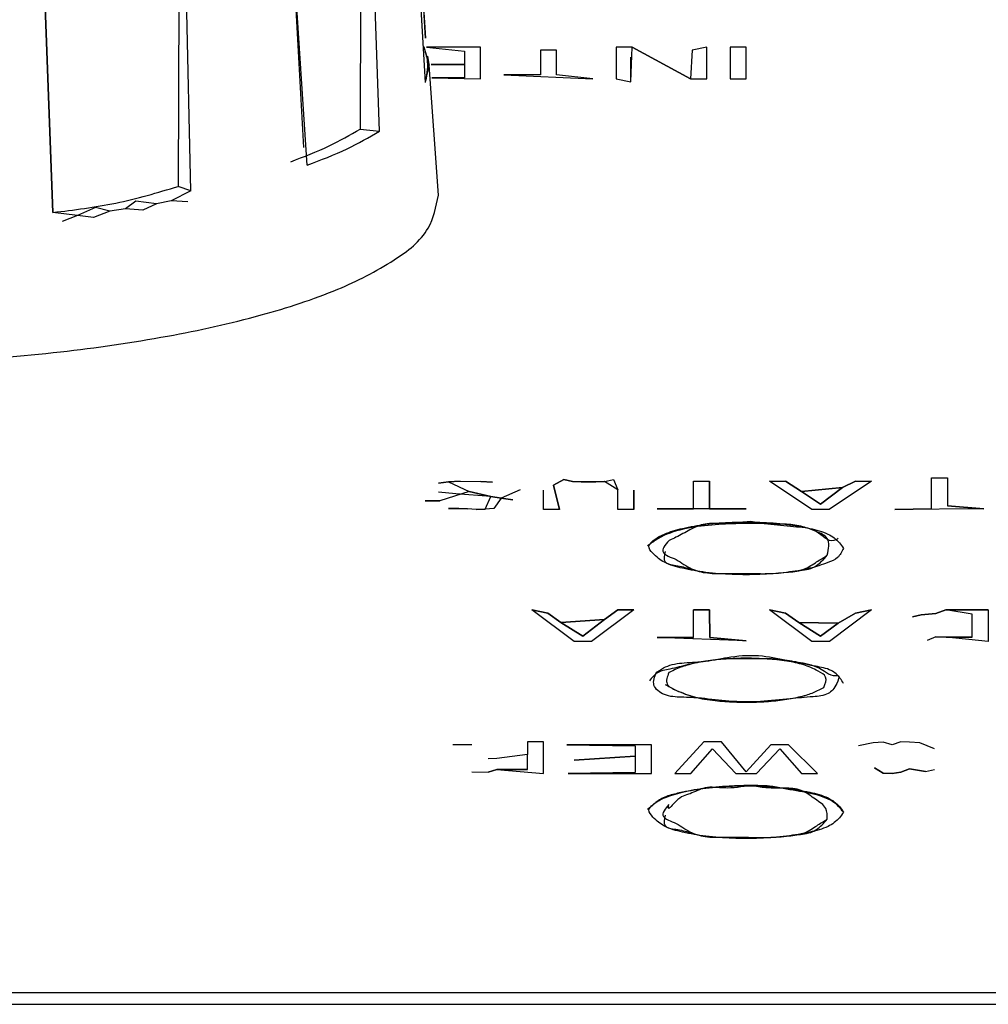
# Model space of a CAD drawing. Header units: millimetres. Extents: x -960 to 506, y 235 to 390.
# Tile 30 of 45: x -171 to -156, y 333 to 348. Entities that reach past the tile are written whole.
import ezdxf

# ---------------------------------------------------------------- set-up
doc = ezdxf.new("R2010")
doc.units = ezdxf.units.MM

# ---------------------------------------------------------------- blocks, each defined once
blk = doc.blocks.new('Griff_1__3', base_point=(-284.285, 323.004))
at = {"color": 1, "linetype": 'Continuous'}
for p, q in [((-155.355, 332.73), (-256.933, 332.73)), ((-278.886, 332.554), (-133.402, 332.554))]:
    blk.add_line(p, q, dxfattribs=at)
at = {"color": 7, "linetype": 'Continuous'}
blk.add_line((-155.355, 332.73), (-256.933, 332.73), dxfattribs=at)
blk = doc.blocks.new('ZIF-Kabel-mont__8', base_point=(-262.667, 332.855))
at = {"color": 7, "linetype": 'Continuous'}
for p, q in [((-164.262, 347.313), (-165.097, 347.313)), ((-164.262, 347.313), (-165.097, 347.313)), ((-165.097, 347.313), (-164.509, 347.252)), ((-164.509, 347.252), (-164.509, 347.046)), ((-164.262, 346.825), (-164.262, 347.313)), ((-164.262, 346.825), (-164.262, 347.313)), ((-163.092, 347.265), (-163.339, 347.265)), ((-163.339, 347.265), (-163.339, 346.886)), ((-163.092, 347.265), (-163.339, 347.265)), ((-163.092, 346.886), (-163.092, 347.265)), ((-163.092, 346.886), (-163.092, 347.265)), ((-161.922, 347.314), (-162.169, 347.314)), ((-161.922, 347.314), (-162.169, 347.314)), ((-162.169, 347.314), (-162.169, 346.825)), ((-161.944, 346.777), (-161.922, 347.314)), ((-161.022, 346.825), (-161.922, 347.314)), ((-161.022, 346.825), (-161.922, 347.314)), ((-161.922, 347.314), (-161.022, 346.825)), ((-160.999, 347.265), (-161.022, 346.825)), ((-160.774, 347.314), (-160.999, 347.265)), ((-160.774, 347.314), (-160.999, 347.265)), ((-160.774, 346.825), (-160.774, 347.314)), ((-160.774, 346.825), (-160.774, 347.314)), ((-160.167, 347.314), (-160.414, 347.314)), ((-160.167, 347.314), (-160.414, 347.314)), ((-160.414, 347.314), (-160.414, 346.825)), ((-160.167, 346.825), (-160.167, 347.314)), ((-161.944, 346.777), (-161.944, 347.156)), ((-164.509, 347.046), (-165.026, 347.046)), ((-164.509, 347.046), (-165.026, 347.046)), ((-165.026, 347.046), (-164.509, 347.046)), ((-164.509, 347.046), (-164.509, 346.838)), ((-164.509, 346.838), (-165.011, 346.838)), ((-165.011, 346.838), (-164.262, 346.825)), ((-164.509, 346.838), (-165.011, 346.838)), ((-163.339, 346.886), (-163.902, 346.886)), ((-163.902, 346.886), (-162.529, 346.825)), ((-163.339, 346.886), (-163.902, 346.886)), ((-162.529, 346.825), (-163.092, 346.886)), ((-162.529, 346.825), (-163.092, 346.886)), ((-162.169, 346.825), (-161.944, 346.777)), ((-161.022, 346.825), (-160.774, 346.825)), ((-160.414, 346.825), (-160.167, 346.825)), ((-164.755, 340.609), (-164.913, 340.59)), ((-164.913, 340.59), (-164.755, 340.609)), ((-164.575, 340.621), (-164.755, 340.609)), ((-164.575, 340.621), (-164.755, 340.609)), ((-164.755, 340.609), (-164.575, 340.621)), ((-164.755, 340.609), (-164.44, 340.462)), ((-164.575, 340.621), (-164.26, 340.615)), ((-164.575, 340.621), (-164.26, 340.615)), ((-164.08, 340.603), (-164.26, 340.615)), ((-164.26, 340.615), (-164.08, 340.603)), ((-162.978, 340.645), (-163.135, 340.56)), ((-163.135, 340.56), (-162.978, 340.645)), ((-163.135, 340.56), (-163.045, 340.181)), ((-163.045, 340.181), (-163.135, 340.56)), ((-162.978, 340.645), (-162.843, 340.615)), ((-162.843, 340.615), (-162.978, 340.645)), ((-162.708, 340.608), (-162.843, 340.615)), ((-162.843, 340.615), (-162.708, 340.608)), ((-162.483, 340.608), (-162.708, 340.608)), ((-162.708, 340.608), (-162.483, 340.608)), ((-162.708, 340.608), (-162.483, 340.608)), ((-162.483, 340.608), (-162.348, 340.615)), ((-162.348, 340.615), (-162.483, 340.608)), ((-162.348, 340.615), (-162.213, 340.645)), ((-162.145, 340.486), (-162.348, 340.615)), ((-162.213, 340.645), (-162.145, 340.486)), ((-160.975, 340.621), (-160.728, 340.621)), ((-160.975, 340.194), (-160.975, 340.621)), ((-160.975, 340.621), (-160.728, 340.621)), ((-160.728, 340.621), (-160.728, 340.194)), ((-160.728, 340.194), (-160.728, 340.621)), ((-159.805, 340.621), (-159.558, 340.621)), ((-159.805, 340.621), (-159.558, 340.621)), ((-159.153, 340.181), (-159.805, 340.621)), ((-159.558, 340.621), (-159.31, 340.462)), ((-159.31, 340.462), (-159.558, 340.621)), ((-158.23, 340.621), (-158.883, 340.181)), ((-158.68, 340.523), (-158.478, 340.621)), ((-158.478, 340.621), (-158.68, 340.523)), ((-158.478, 340.621), (-158.23, 340.621)), ((-158.478, 340.621), (-158.23, 340.621)), ((-157.308, 340.669), (-157.06, 340.669)), ((-157.308, 340.194), (-157.308, 340.669)), ((-157.308, 340.669), (-157.06, 340.669)), ((-157.06, 340.669), (-157.06, 340.242)), ((-164.643, 340.425), (-164.913, 340.449)), ((-164.44, 340.462), (-164.89, 340.315)), ((-164.103, 340.382), (-164.643, 340.425)), ((-164.44, 340.462), (-164.103, 340.382)), ((-164.103, 340.382), (-164.44, 340.462)), ((-164.193, 340.187), (-164.103, 340.382)), ((-163.945, 340.358), (-164.103, 340.382)), ((-163.945, 340.358), (-164.103, 340.382)), ((-164.103, 340.382), (-163.945, 340.358)), ((-163.653, 340.486), (-163.945, 340.358)), ((-163.293, 340.181), (-163.293, 340.48)), ((-162.145, 340.181), (-162.145, 340.486)), ((-161.898, 340.48), (-161.898, 340.181)), ((-161.898, 340.181), (-161.898, 340.48)), ((-159.31, 340.462), (-158.68, 340.523)), ((-158.68, 340.523), (-159.31, 340.462)), ((-158.68, 340.523), (-159.31, 340.462)), ((-159.31, 340.462), (-159.018, 340.266)), ((-159.018, 340.266), (-159.31, 340.462)), ((-158.68, 340.523), (-159.018, 340.266)), ((-159.018, 340.266), (-158.68, 340.523)), ((-165.115, 340.315), (-164.89, 340.315)), ((-164.89, 340.315), (-165.115, 340.315)), ((-164.89, 340.315), (-165.115, 340.315)), ((-163.945, 340.358), (-164.058, 340.199)), ((-163.765, 340.334), (-163.945, 340.358)), ((-163.945, 340.358), (-163.765, 340.334)), ((-156.498, 340.194), (-157.06, 340.242)), ((-157.06, 340.242), (-156.498, 340.194)), ((-164.598, 340.2), (-164.755, 340.199)), ((-164.598, 340.2), (-164.755, 340.199)), ((-164.755, 340.199), (-164.598, 340.2)), ((-164.463, 340.194), (-164.598, 340.2)), ((-164.463, 340.194), (-164.598, 340.2)), ((-164.598, 340.2), (-164.463, 340.194)), ((-164.328, 340.181), (-164.463, 340.194)), ((-164.193, 340.187), (-164.328, 340.181)), ((-164.193, 340.187), (-164.328, 340.181)), ((-164.328, 340.181), (-164.193, 340.187)), ((-164.058, 340.199), (-164.193, 340.187)), ((-163.045, 340.181), (-163.293, 340.181)), ((-161.898, 340.181), (-162.145, 340.181)), ((-160.975, 340.194), (-161.538, 340.194)), ((-160.165, 340.194), (-161.538, 340.194)), ((-161.538, 340.194), (-160.975, 340.194)), ((-160.165, 340.194), (-160.728, 340.194)), ((-160.728, 340.194), (-160.165, 340.194)), ((-158.883, 340.181), (-159.153, 340.181)), ((-156.498, 340.194), (-157.87, 340.181)), ((-157.308, 340.194), (-157.87, 340.181)), ((-157.87, 340.181), (-157.308, 340.194)), ((-162.82, 338.147), (-163.473, 338.635)), ((-163.225, 338.587), (-163.473, 338.635)), ((-163.473, 338.635), (-163.225, 338.587)), ((-163.023, 338.441), (-163.225, 338.587)), ((-163.225, 338.587), (-163.023, 338.441)), ((-161.898, 338.635), (-162.55, 338.147)), ((-162.348, 338.489), (-162.145, 338.635)), ((-162.145, 338.635), (-162.348, 338.489)), ((-161.898, 338.635), (-162.145, 338.635)), ((-162.145, 338.635), (-161.898, 338.635)), ((-160.975, 338.208), (-160.975, 338.635)), ((-160.728, 338.635), (-160.975, 338.635)), ((-160.975, 338.635), (-160.728, 338.635)), ((-160.728, 338.635), (-160.727, 338.208)), ((-160.727, 338.208), (-160.728, 338.635)), ((-159.152, 338.147), (-159.805, 338.635)), ((-159.558, 338.587), (-159.805, 338.635)), ((-159.805, 338.635), (-159.558, 338.587)), ((-159.355, 338.441), (-159.558, 338.587)), ((-159.558, 338.587), (-159.355, 338.441)), ((-158.23, 338.635), (-158.882, 338.147)), ((-158.478, 338.587), (-158.747, 338.428)), ((-158.747, 338.428), (-158.478, 338.587)), ((-158.23, 338.635), (-158.478, 338.587)), ((-158.478, 338.587), (-158.23, 338.635)), ((-157.465, 338.557), (-157.6, 338.526)), ((-157.6, 338.526), (-157.465, 338.557)), ((-157.24, 338.581), (-157.465, 338.557)), ((-157.465, 338.557), (-157.24, 338.581)), ((-157.083, 338.635), (-157.24, 338.581)), ((-157.24, 338.581), (-157.083, 338.635)), ((-157.083, 338.635), (-157.24, 338.581)), ((-157.083, 338.635), (-156.43, 338.635)), ((-156.43, 338.635), (-157.083, 338.635)), ((-156.678, 338.568), (-157.083, 338.635)), ((-156.677, 338.214), (-156.678, 338.568)), ((-156.43, 338.635), (-156.43, 338.147)), ((-162.348, 338.489), (-163.023, 338.441)), ((-163.023, 338.441), (-162.348, 338.489)), ((-162.348, 338.489), (-163.023, 338.441)), ((-163.023, 338.441), (-162.685, 338.232)), ((-162.685, 338.232), (-163.023, 338.441)), ((-162.348, 338.489), (-162.685, 338.232)), ((-162.685, 338.232), (-162.348, 338.489)), ((-158.747, 338.428), (-159.355, 338.441)), ((-158.747, 338.428), (-159.355, 338.441)), ((-159.017, 338.232), (-159.355, 338.441)), ((-159.355, 338.441), (-159.017, 338.232)), ((-159.355, 338.441), (-158.747, 338.428)), ((-159.017, 338.232), (-158.747, 338.428)), ((-158.747, 338.428), (-159.017, 338.232)), ((-162.55, 338.147), (-162.82, 338.147)), ((-161.537, 338.208), (-160.975, 338.208)), ((-160.165, 338.16), (-161.537, 338.208)), ((-160.975, 338.208), (-161.537, 338.208)), ((-160.165, 338.16), (-160.727, 338.208)), ((-160.727, 338.208), (-160.165, 338.16)), ((-158.882, 338.147), (-159.152, 338.147)), ((-157.24, 338.22), (-157.375, 338.165)), ((-157.24, 338.22), (-157.082, 338.214)), ((-157.082, 338.214), (-157.24, 338.22)), ((-157.082, 338.214), (-157.24, 338.22)), ((-157.082, 338.214), (-156.677, 338.214)), ((-156.677, 338.214), (-157.082, 338.214)), ((-156.43, 338.147), (-157.082, 338.214)), ((-163.54, 336.601), (-163.54, 336.406)), ((-163.292, 336.601), (-163.54, 336.601)), ((-163.292, 336.601), (-163.54, 336.601)), ((-163.292, 336.113), (-163.292, 336.601)), ((-163.292, 336.113), (-163.292, 336.601)), ((-160.817, 336.601), (-161.267, 336.113)), ((-160.817, 336.601), (-161.267, 336.113)), ((-160.547, 336.601), (-160.817, 336.601)), ((-160.547, 336.601), (-160.817, 336.601)), ((-160.165, 336.138), (-160.547, 336.601)), ((-160.165, 336.138), (-160.547, 336.601)), ((-158.207, 336.583), (-158.432, 336.54)), ((-158.207, 336.583), (-158.432, 336.54)), ((-158.05, 336.595), (-158.207, 336.583)), ((-158.05, 336.595), (-158.207, 336.583)), ((-158.05, 336.595), (-158.207, 336.583)), ((-157.915, 336.553), (-158.05, 336.595)), ((-157.915, 336.553), (-158.05, 336.595)), ((-157.915, 336.553), (-158.05, 336.595)), ((-157.78, 336.601), (-157.915, 336.553)), ((-157.78, 336.601), (-157.915, 336.553)), ((-157.78, 336.601), (-157.915, 336.553)), ((-157.645, 336.595), (-157.78, 336.601)), ((-157.645, 336.595), (-157.78, 336.601)), ((-157.645, 336.595), (-157.78, 336.601)), ((-157.487, 336.583), (-157.645, 336.595)), ((-157.487, 336.583), (-157.645, 336.595)), ((-157.487, 336.583), (-157.645, 336.595)), ((-157.262, 336.492), (-157.487, 336.583)), ((-157.262, 336.492), (-157.487, 336.583)), ((-164.395, 336.553), (-164.687, 336.553)), ((-164.395, 336.553), (-164.687, 336.553)), ((-161.627, 336.553), (-162.932, 336.553)), ((-162.932, 336.553), (-161.875, 336.54)), ((-161.627, 336.553), (-162.932, 336.553)), ((-161.875, 336.54), (-161.875, 336.382)), ((-161.627, 336.113), (-161.627, 336.553)), ((-161.627, 336.113), (-161.627, 336.553)), ((-161.02, 336.113), (-160.682, 336.491)), ((-160.682, 336.491), (-160.322, 336.113)), ((-159.782, 336.553), (-160.165, 336.138)), ((-159.782, 336.553), (-160.165, 336.138)), ((-160.007, 336.113), (-159.647, 336.491)), ((-159.512, 336.553), (-159.782, 336.553)), ((-159.512, 336.553), (-159.782, 336.553)), ((-159.647, 336.491), (-159.31, 336.113)), ((-159.062, 336.113), (-159.512, 336.553)), ((-159.062, 336.113), (-159.512, 336.553)), ((-164.012, 336.345), (-164.147, 336.339)), ((-163.54, 336.406), (-164.012, 336.345)), ((-163.54, 336.406), (-164.012, 336.345)), ((-163.54, 336.406), (-164.012, 336.345)), ((-163.54, 336.174), (-163.54, 336.406)), ((-162.82, 336.32), (-161.875, 336.382)), ((-161.875, 336.382), (-162.82, 336.32)), ((-161.875, 336.382), (-162.82, 336.32)), ((-161.875, 336.382), (-161.875, 336.126)), ((-164.395, 336.137), (-164.147, 336.132)), ((-164.012, 336.174), (-164.147, 336.132)), ((-164.147, 336.132), (-164.012, 336.174)), ((-164.147, 336.132), (-164.012, 336.174)), ((-164.012, 336.174), (-163.54, 336.174)), ((-164.012, 336.174), (-163.292, 336.113)), ((-163.54, 336.174), (-164.012, 336.174)), ((-161.875, 336.126), (-162.91, 336.113)), ((-161.875, 336.126), (-162.91, 336.113)), ((-158.185, 336.199), (-158.05, 336.119)), ((-158.185, 336.199), (-158.05, 336.119)), ((-158.05, 336.119), (-158.185, 336.199)), ((-157.78, 336.132), (-157.915, 336.113)), ((-157.915, 336.113), (-157.78, 336.132)), ((-157.915, 336.113), (-157.78, 336.132)), ((-157.78, 336.132), (-157.645, 336.186)), ((-157.78, 336.132), (-157.645, 336.186)), ((-157.645, 336.186), (-157.78, 336.132)), ((-157.645, 336.186), (-157.397, 336.144)), ((-157.645, 336.186), (-157.397, 336.144)), ((-157.397, 336.144), (-157.645, 336.186)), ((-157.397, 336.144), (-157.262, 336.174)), ((-162.91, 336.113), (-161.627, 336.113)), ((-161.267, 336.113), (-161.02, 336.113)), ((-160.322, 336.113), (-160.007, 336.113)), ((-159.31, 336.113), (-159.062, 336.113)), ((-158.05, 336.119), (-157.915, 336.113)), ((-158.05, 336.119), (-157.915, 336.113)), ((-157.915, 336.113), (-158.05, 336.119))]:
    blk.add_line(p, q, dxfattribs=at)
for points, knots in [([(-158.748, 339.739), (-158.769, 339.724), (-158.879, 339.649), (-159.092, 339.913), (-159.449, 339.904), (-159.844, 339.972), (-160.267, 339.969), (-160.703, 339.948), (-161.128, 339.895), (-161.462, 339.786), (-161.625, 339.665), (-161.679, 339.629), (-161.685, 339.624)], [0, 0, 0, 0, 0.072158, 0.378506, 0.736265, 1.137281, 1.577429, 1.999245, 2.448231, 2.861954, 3.03124, 3.055423, 3.055423, 3.055423, 3.055423]), ([(-158.665, 339.584), (-158.684, 339.614), (-158.744, 339.705), (-158.919, 339.83), (-159.206, 339.9), (-159.556, 339.963), (-159.957, 339.992), (-160.373, 339.993), (-160.774, 339.962), (-161.124, 339.904), (-161.407, 339.822), (-161.574, 339.732), (-161.697, 339.614), (-161.577, 339.473), (-161.419, 339.345), (-161.123, 339.266), (-160.775, 339.206), (-160.373, 339.176), (-159.957, 339.176), (-159.558, 339.207), (-159.203, 339.263), (-158.946, 339.347), (-158.741, 339.427), (-158.691, 339.531), (-158.665, 339.584)], [0, 0, 0, 0, 0.10478, 0.327411, 0.620374, 0.984957, 1.395904, 1.822849, 2.233795, 2.598378, 2.891341, 3.097616, 3.197913, 3.323259, 3.549298, 3.843785, 4.208368, 4.619315, 5.046259, 5.457206, 5.821789, 6.114752, 6.279991, 6.450097, 6.450097, 6.450097, 6.450097]), ([(-160.094, 339.998), (-160.239, 339.98), (-160.472, 339.951), (-160.796, 339.983), (-161.033, 339.874), (-161.205, 339.772), (-161.316, 339.722), (-161.353, 339.704), (-161.358, 339.702)], [0, 0, 0, 0, 0.438786, 0.704034, 0.955008, 1.20068, 1.306731, 1.321881, 1.321881, 1.321881, 1.321881]), ([(-158.915, 339.477), (-158.893, 339.575), (-158.855, 339.748), (-159.096, 339.849), (-159.296, 339.928), (-159.563, 339.966), (-159.834, 339.946), (-160.016, 339.983), (-160.094, 339.998)], [0, 0, 0, 0, 0.260889, 0.459846, 0.677779, 0.934165, 1.252721, 1.489221, 1.489221, 1.489221, 1.489221]), ([(-161.358, 339.702), (-161.415, 339.636), (-161.49, 339.55), (-161.376, 339.459), (-161.227, 339.418), (-161.053, 339.27), (-160.786, 339.195), (-160.492, 339.197), (-160.183, 339.2), (-159.858, 339.187), (-159.568, 339.213), (-159.295, 339.234), (-159.106, 339.357), (-158.984, 339.434), (-158.923, 339.472), (-158.915, 339.477)], [0, 0, 0, 0, 0.201888, 0.262319, 0.39281, 0.674008, 0.922921, 1.206745, 1.554791, 1.850534, 2.178519, 2.433823, 2.652969, 2.841842, 2.868824, 2.868824, 2.868824, 2.868824]), ([(-161.415, 339.536), (-161.428, 339.475), (-161.456, 339.346), (-161.22, 339.322), (-161.03, 339.27), (-160.784, 339.193), (-160.492, 339.198), (-160.183, 339.2), (-159.859, 339.189), (-159.569, 339.208), (-159.337, 339.241), (-159.143, 339.268), (-159.015, 339.363), (-158.943, 339.445), (-158.915, 339.477)], [0, 0, 0, 0, 0.1579, 0.332398, 0.558363, 0.800725, 1.084549, 1.432596, 1.728338, 2.056323, 2.301102, 2.433552, 2.635998, 2.761859, 2.761859, 2.761859, 2.761859]), ([(-158.665, 337.502), (-158.68, 337.528), (-158.726, 337.608), (-158.865, 337.729), (-159.115, 337.765), (-159.386, 337.83), (-159.707, 337.887), (-160.07, 337.879), (-160.442, 337.886), (-160.777, 337.851), (-161.067, 337.793), (-161.309, 337.725), (-161.54, 337.689), (-161.621, 337.587), (-161.658, 337.54)], [0, 0, 0, 0, 0.090219, 0.27678, 0.525965, 0.829813, 1.118161, 1.498306, 1.916162, 2.232817, 2.50877, 2.798304, 3.000069, 3.175173, 3.175173, 3.175173, 3.175173]), ([(-161.547, 337.675), (-161.575, 337.606), (-161.635, 337.462), (-161.41, 337.295), (-161.15, 337.291), (-160.816, 337.273), (-160.412, 337.218), (-159.954, 337.21), (-159.519, 337.267), (-159.18, 337.291), (-158.892, 337.319), (-158.783, 337.45), (-158.709, 337.641), (-158.859, 337.61), (-158.974, 337.713), (-159.194, 337.811), (-159.523, 337.849), (-159.93, 337.948), (-160.373, 337.929), (-160.768, 337.834), (-161.106, 337.825), (-161.368, 337.792), (-161.495, 337.705), (-161.541, 337.678), (-161.547, 337.675)], [0, 0, 0, 0, 0.202387, 0.419245, 0.68715, 0.99468, 1.418235, 1.90785, 2.366685, 2.722952, 2.958292, 3.163021, 3.285097, 3.361263, 3.512291, 3.739842, 4.069897, 4.502196, 4.989636, 5.38368, 5.713798, 6.010571, 6.15016, 6.170102, 6.170102, 6.170102, 6.170102]), ([(-158.965, 337.44), (-158.943, 337.498), (-158.9, 337.608), (-159.09, 337.712), (-159.279, 337.797), (-159.552, 337.85), (-159.847, 337.882), (-160.165, 337.893), (-160.482, 337.882), (-160.778, 337.85), (-161.033, 337.8), (-161.217, 337.737), (-161.316, 337.688), (-161.353, 337.67), (-161.357, 337.668)], [0, 0, 0, 0, 0.161248, 0.308438, 0.551999, 0.820733, 1.124111, 1.447843, 1.771571, 2.074937, 2.339356, 2.550034, 2.656085, 2.671235, 2.671235, 2.671235, 2.671235]), ([(-161.357, 337.668), (-161.381, 337.605), (-161.43, 337.478), (-161.191, 337.372), (-160.962, 337.28), (-160.651, 337.234), (-160.345, 337.212), (-160.044, 337.21), (-159.751, 337.227), (-159.482, 337.263), (-159.253, 337.313), (-159.089, 337.375), (-159.002, 337.421), (-158.97, 337.438), (-158.965, 337.44)], [0, 0, 0, 0, 0.175324, 0.351839, 0.648507, 0.972481, 1.268256, 1.574198, 1.873339, 2.149217, 2.387189, 2.576003, 2.671073, 2.684655, 2.684655, 2.684655, 2.684655]), ([(-161.415, 337.483), (-161.408, 337.48), (-161.35, 337.45), (-161.205, 337.372), (-160.956, 337.28), (-160.653, 337.234), (-160.345, 337.212), (-160.044, 337.21), (-159.751, 337.227), (-159.482, 337.263), (-159.253, 337.313), (-159.089, 337.375), (-159.002, 337.421), (-158.97, 337.438), (-158.965, 337.44)], [0, 0, 0, 0, 0.024405, 0.195243, 0.491911, 0.815885, 1.11166, 1.417602, 1.716743, 1.992621, 2.230593, 2.419407, 2.514477, 2.528059, 2.528059, 2.528059, 2.528059]), ([(-159.803, 335.919), (-159.899, 335.923), (-160.091, 335.931), (-160.42, 335.918), (-160.773, 335.896), (-161.095, 335.836), (-161.314, 335.787), (-161.471, 335.735), (-161.579, 335.649), (-161.655, 335.583), (-161.685, 335.556)], [0, 0, 0, 0, 0.289804, 0.575273, 0.98622, 1.350803, 1.556752, 1.659688, 1.842613, 1.96307, 1.96307, 1.96307, 1.96307]), ([(-158.664, 335.516), (-158.684, 335.546), (-158.743, 335.637), (-158.918, 335.762), (-159.205, 335.832), (-159.556, 335.895), (-159.956, 335.924), (-160.373, 335.925), (-160.773, 335.894), (-161.123, 335.836), (-161.406, 335.754), (-161.573, 335.664), (-161.696, 335.546), (-161.576, 335.405), (-161.419, 335.277), (-161.122, 335.198), (-160.774, 335.139), (-160.372, 335.108), (-159.956, 335.109), (-159.556, 335.138), (-159.205, 335.201), (-158.918, 335.271), (-158.743, 335.395), (-158.684, 335.487), (-158.664, 335.516)], [0, 0, 0, 0, 0.10478, 0.327411, 0.620374, 0.984957, 1.395904, 1.822849, 2.233795, 2.598378, 2.891341, 3.097616, 3.197913, 3.323259, 3.549298, 3.843785, 4.208368, 4.619315, 5.046259, 5.457206, 5.821789, 6.114752, 6.337383, 6.442163, 6.442163, 6.442163, 6.442163]), ([(-160.093, 335.93), (-160.229, 335.907), (-160.462, 335.867), (-160.785, 335.927), (-161.036, 335.784), (-161.207, 335.76), (-161.38, 335.523), (-161.362, 335.611), (-161.357, 335.634)], [0, 0, 0, 0, 0.412358, 0.704764, 0.955724, 1.201385, 1.360664, 1.417068, 1.417068, 1.417068, 1.417068]), ([(-158.914, 335.409), (-158.914, 335.467), (-158.914, 335.602), (-159.109, 335.715), (-159.286, 335.866), (-159.565, 335.895), (-159.833, 335.878), (-160.015, 335.915), (-160.093, 335.93)], [0, 0, 0, 0, 0.165217, 0.379386, 0.609317, 0.86514, 1.183695, 1.420196, 1.420196, 1.420196, 1.420196]), ([(-158.664, 335.516), (-158.688, 335.547), (-158.777, 335.662), (-159.033, 335.788), (-159.401, 335.845), (-159.665, 335.894), (-159.803, 335.919)], [0, 0, 0, 0, 0.115852, 0.432141, 0.816769, 1.237115, 1.237115, 1.237115, 1.237115]), ([(-161.357, 335.634), (-161.414, 335.568), (-161.489, 335.482), (-161.375, 335.391), (-161.226, 335.35), (-161.052, 335.202), (-160.785, 335.127), (-160.491, 335.129), (-160.182, 335.132), (-159.857, 335.119), (-159.567, 335.145), (-159.294, 335.166), (-159.105, 335.289), (-158.983, 335.366), (-158.922, 335.404), (-158.914, 335.409)], [0, 0, 0, 0, 0.201898, 0.26232, 0.392798, 0.674002, 0.922931, 1.206736, 1.554767, 1.850528, 2.178529, 2.433834, 2.652979, 2.841851, 2.868833, 2.868833, 2.868833, 2.868833]), ([(-161.414, 335.468), (-161.427, 335.407), (-161.455, 335.278), (-161.219, 335.254), (-161.029, 335.202), (-160.783, 335.125), (-160.491, 335.13), (-160.182, 335.132), (-159.858, 335.121), (-159.568, 335.14), (-159.336, 335.173), (-159.143, 335.2), (-159.014, 335.295), (-158.942, 335.377), (-158.914, 335.409)], [0, 0, 0, 0, 0.157915, 0.332399, 0.558366, 0.800744, 1.084549, 1.432579, 1.728341, 2.056342, 2.30112, 2.433571, 2.636016, 2.761876, 2.761876, 2.761876, 2.761876])]:
    blk.add_open_spline(points, degree=3, knots=knots, dxfattribs=at)
blk = doc.blocks.new('Drehknopf-Encoder-2__18', base_point=(-183.929, 342.415))
at = {"color": 1, "linetype": 'Continuous'}
for p, q in [((-168.898, 352.925), (-168.924, 345.165)), ((-168.898, 352.925), (-168.924, 345.165)), ((-168.732, 345.098), (-168.898, 352.925)), ((-168.732, 345.098), (-168.898, 352.925)), ((-170.859, 344.763), (-171.151, 352.595)), ((-165.82, 346.017), (-165.968, 350.296)), ((-165.82, 346.017), (-165.968, 350.296)), ((-166.115, 349.805), (-166.117, 346.05)), ((-166.115, 349.805), (-166.117, 346.05)), ((-166.934, 345.493), (-167.215, 349.689)), ((-166.117, 346.05), (-165.82, 346.017)), ((-166.117, 346.05), (-165.82, 346.017)), ((-168.732, 345.098), (-169.033, 344.941)), ((-168.732, 345.098), (-168.924, 345.165)), ((-168.732, 345.098), (-168.924, 345.165)), ((-169.577, 344.938), (-169.738, 344.818)), ((-169.263, 344.898), (-169.577, 344.938)), ((-169.033, 344.941), (-169.263, 344.898)), ((-169.033, 344.941), (-169.263, 344.898)), ((-168.777, 344.929), (-169.033, 344.941)), ((-170.2, 344.84), (-170.481, 344.714)), ((-169.982, 344.781), (-170.233, 344.685)), ((-169.982, 344.781), (-170.2, 344.84)), ((-169.738, 344.818), (-169.982, 344.781)), ((-169.738, 344.818), (-169.982, 344.781)), ((-169.472, 344.8), (-169.738, 344.818)), ((-169.263, 344.898), (-169.472, 344.8)), ((-170.481, 344.714), (-170.859, 344.763)), ((-170.481, 344.714), (-170.716, 344.625)), ((-170.233, 344.685), (-170.481, 344.714))]:
    blk.add_line(p, q, dxfattribs=at)
at = {"color": 7, "linetype": 'Continuous'}
for p, q in [((-171.151, 352.595), (-170.859, 344.763)), ((-165.113, 347.453), (-165.346, 351.583)), ((-165.322, 351.136), (-165.128, 347.694)), ((-165.112, 346.765), (-165.345, 350.87)), ((-167.191, 349.416), (-166.994, 345.763)), ((-165.128, 347.694), (-165.113, 347.453)), ((-165.136, 347.315), (-165.055, 347.033)), ((-164.912, 345.029), (-165.055, 347.033))]:
    blk.add_line(p, q, dxfattribs=at)
at = {"color": 1, "linetype": 'Continuous'}
for points, knots in [([(-165.112, 346.765), (-165.09, 346.874), (-165.053, 347.06), (-165.111, 347.24), (-165.136, 347.315)], [0, 0, 0, 0, 0.3245476, 0.5583575, 0.5583575, 0.5583575, 0.5583575]), ([(-167.189, 345.546), (-166.989, 345.622), (-166.619, 345.762), (-166.276, 345.959), (-166.117, 346.05)], [0, 0, 0, 0, 0.639027, 1.185396, 1.185396, 1.185396, 1.185396]), ([(-166.934, 345.493), (-166.726, 345.572), (-166.341, 345.717), (-165.985, 345.922), (-165.82, 346.017)], [0, 0, 0, 0, 0.664205, 1.231796, 1.231796, 1.231796, 1.231796]), ([(-166.934, 345.493), (-166.726, 345.572), (-166.341, 345.717), (-165.985, 345.922), (-165.82, 346.017)], [0, 0, 0, 0, 0.664205, 1.231796, 1.231796, 1.231796, 1.231796]), ([(-170.859, 344.763), (-170.534, 344.803), (-169.877, 344.882), (-169.244, 345.07), (-168.924, 345.165)], [0, 0, 0, 0, 0.98052, 1.979554, 1.979554, 1.979554, 1.979554]), ([(-170.859, 344.763), (-170.534, 344.803), (-169.877, 344.882), (-169.244, 345.07), (-168.924, 345.165)], [0, 0, 0, 0, 0.98052, 1.979554, 1.979554, 1.979554, 1.979554])]:
    blk.add_open_spline(points, degree=3, knots=knots, dxfattribs=at)
at = {"color": 7, "linetype": 'Continuous'}
for points, knots in [([(-165.055, 347.033), (-165.055, 347.039), (-165.062, 347.086), (-165.068, 347.133), (-165.073, 347.175)], [0, 0, 0, 0, 0.0178251, 0.1426008, 0.1426008, 0.1426008, 0.1426008]), ([(-183.91, 345.029), (-183.874, 344.85), (-183.788, 344.431), (-183.157, 343.956), (-182.292, 343.521), (-181.106, 343.141), (-179.675, 342.826), (-178.037, 342.592), (-176.26, 342.447), (-174.411, 342.398), (-172.562, 342.447), (-170.785, 342.592), (-169.148, 342.826), (-167.717, 343.141), (-166.531, 343.521), (-165.666, 343.956), (-165.035, 344.431), (-164.949, 344.85), (-164.912, 345.029)], [0, 0, 0, 0, 0.532085, 1.249243, 2.228989, 3.474287, 4.955937, 6.627313, 8.430822, 10.302055, 12.173288, 13.976797, 15.648174, 17.129823, 18.375121, 19.354867, 20.072026, 20.60411, 20.60411, 20.60411, 20.60411])]:
    blk.add_open_spline(points, degree=3, knots=knots, dxfattribs=at)
blk.add_open_spline([(-165.112, 346.765), (-165.103, 346.81), (-165.083, 346.899), (-165.064, 346.989), (-165.055, 347.033)], degree=3, dxfattribs=at)
blk = doc.blocks.new('Bedienfeld-CPA-kpl__1__19', base_point=(-262.717, 332.855))
for name, p in [('Drehknopf-Encoder-2__18', (-183.929, 342.415)), ('ZIF-Kabel-mont__8', (-262.667, 332.855))]:
    blk.add_blockref(name, p)
blk = doc.blocks.new('S120_1__70', base_point=(-960.383, 235.315))
for name, p in [('Griff_1__3', (-284.285, 323.004)), ('Bedienfeld-CPA-kpl__1__19', (-262.717, 332.855))]:
    blk.add_blockref(name, p)
blk = doc.blocks.new('Drfsicht1', base_point=(-227, 359))
blk.add_blockref('S120_1__70', (-960.383, 235.315))

msp = doc.modelspace()

# ---------------------------------------------------------------- block references
msp.add_blockref('Drfsicht1', (-227, 359))

doc.saveas('drawing.dxf')
